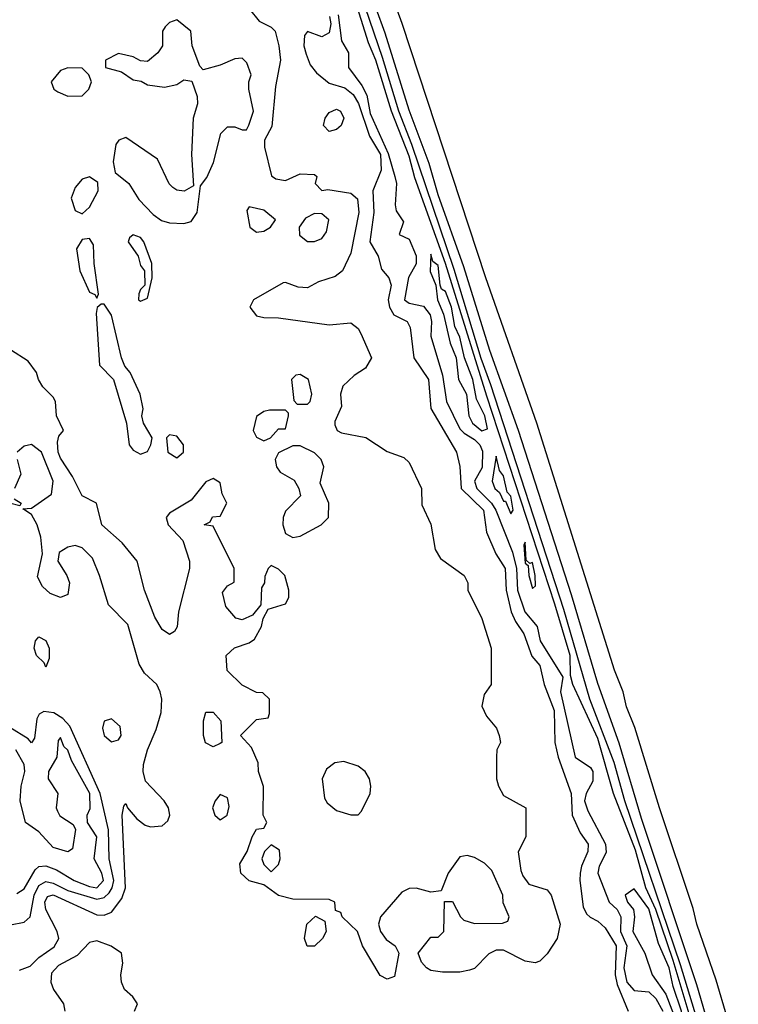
# Model space of a CAD drawing. Header units: inches. Extents: x 2789275 to 2951659, y 860290 to 1033804.
# Tile 245 of 256: x 2940458 to 2942437, y 944989 to 947702. Entities that reach past the tile are written whole.
import ezdxf

# ---------------------------------------------------------------- set-up
doc = ezdxf.new("R2010")
doc.units = ezdxf.units.IN
doc.header["$MEASUREMENT"] = 0
doc.layers.add('C9944', color=7, linetype='Continuous')

msp = doc.modelspace()

# ---------------------------------------------------------------- linework, layer by layer
at = {"layer": 'C9944', "color": 2}
for points, elevation in [([(2942389.9, 944729.9), (2942277.6, 945097.6), (2942123.9, 945550), (2942095, 945655), (2942027.9, 945830), (2941956.4, 946076.4), (2941755.5, 946695.5), (2941728.3, 946768.3), (2941653.8, 947013.8), (2941537.5, 947357.5), (2941501.7, 947450), (2941457.2, 947597.2), (2941349.9, 947910), (2941317.3, 948017.3), (2941220.8, 948290), (2941196.9, 948376.9), (2941032, 948872), (2940887.2, 949267.2), (2940823.2, 949490), (2940794.3, 949614.3), (2940721.2, 949861.2), (2940673.7, 950000)], 10), ([(2942390, 944813.2), (2942322.7, 945042.7), (2942170, 945501.2), (2942108.3, 945708.3), (2942050, 945873.2), (2941977, 946117), (2941831.2, 946570), (2941752.8, 946790), (2941681, 947021), (2941610, 947219.3), (2941585.7, 947305.7), (2941530, 947452.7), (2941464.4, 947664.4), (2941390, 947869.5), (2941342.8, 948022.8), (2941130, 948646.6), (2941046.4, 948906.4), (2940984, 949084), (2940950, 949164.5), (2940870, 949417.2), (2940747, 949867), (2940710, 949962.7), (2940698.7, 950000)], 6), ([(2942370, 944733.3), (2942257.3, 945110), (2942209.4, 945250), (2942181.9, 945310), (2942154, 945414), (2942093.5, 945570), (2942050, 945721.3), (2941981, 945870), (2941975, 945895), (2941973.3, 945950), (2941931.4, 946091.4), (2941744, 946664), (2941630.4, 947030), (2941545.6, 947265.6), (2941530, 947325.4), (2941481.4, 947450), (2941438.8, 947590), (2941417.9, 947637.9), (2941307.7, 947990)], 14), ([(2942436.9, 944850), (2942375.7, 945055.7), (2942322.6, 945210), (2942312.9, 945252.9), (2942219.7, 945530), (2942152, 945752), (2942128.7, 945808.7), (2942119.7, 945850), (2942095.4, 945910), (2941881.7, 946590), (2941741.7, 946990), (2941510.9, 947690.9), (2941438.9, 947890)], 2), ([(2941090.7, 947730.7), (2941117.3, 947697.3), (2941150, 947681), (2941161, 947670), (2941171, 947630), (2941176, 947590), (2941162, 947518), (2941152.3, 947407.7), (2941132, 947370), (2941132, 947350), (2941151, 947271), (2941162.8, 947262.8), (2941190, 947258.8), (2941230, 947277.3), (2941270, 947274.8), (2941276, 947270), (2941271.3, 947250), (2941290, 947231.3), (2941306, 947234), (2941370, 947223.8), (2941388.4, 947208.4), (2941391.5, 947170), (2941370, 947058), (2941346.8, 947010), (2941326.2, 946993.8), (2941280.9, 946979.1), (2941250, 946962.9), (2941224.5, 946964.5), (2941190, 946978), (2941183.6, 946976.4), (2941102, 946930), (2941091.3, 946910), (2941110, 946886), (2941130, 946881), (2941170, 946880.7), (2941310, 946860.7), (2941370, 946866.8), (2941390, 946851), (2941397.5, 946837.5), (2941426.8, 946770), (2941410, 946741.2), (2941378.5, 946721.5), (2941347.7, 946692.3), (2941341, 946670), (2941343.6, 946636.4), (2941325.4, 946594.6), (2941325.4, 946585.4), (2941332, 946570), (2941343.5, 946563.5), (2941410.6, 946550.6), (2941470, 946512), (2941515.3, 946495.3), (2941530, 946482), (2941564.7, 946410), (2941565.4, 946365.4), (2941590, 946312), (2941602, 946242), (2941617, 946217), (2941682, 946170), (2941692, 946150), (2941692, 946130), (2941730, 946052), (2941756, 945970), (2941756, 945870), (2941737.1, 945842.9), (2941730.6, 945810), (2941743, 945783), (2941771.3, 945750), (2941778, 945730), (2941782, 945710), (2941772, 945690), (2941771.3, 945670), (2941771, 945610), (2941776, 945590), (2941790, 945564.7), (2941852, 945530), (2941851.3, 945450), (2941830.6, 945409.4), (2941838, 945358), (2941843, 945343), (2941859.8, 945319.8), (2941910, 945304.7), (2941921, 945290), (2941946, 945210), (2941938, 945170), (2941910, 945128), (2941890, 945108), (2941876.9, 945103.1), (2941850, 945108), (2941790, 945138), (2941770, 945138), (2941750, 945128), (2941710, 945088), (2941696.9, 945083.1), (2941670, 945078), (2941622, 945078), (2941590, 945082), (2941578, 945090), (2941564.7, 945104.7), (2941555.3, 945130), (2941590, 945174), (2941610, 945174), (2941626, 945190), (2941627.3, 945272.7), (2941650, 945272), (2941672, 945230), (2941681, 945221), (2941710, 945211.3), (2941787.3, 945212.7), (2941802, 945218), (2941806, 945230), (2941788.9, 945268.9), (2941788.7, 945290), (2941757.6, 945357.6), (2941737.6, 945377.6), (2941710, 945393.2), (2941690, 945399), (2941670, 945395.3), (2941638, 945350), (2941618, 945302), (2941590, 945298), (2941550, 945308.7), (2941530, 945308), (2941510, 945298), (2941451.3, 945230), (2941446, 945210), (2941451, 945190), (2941467.3, 945167.3), (2941491.3, 945150), (2941502, 945130), (2941490, 945066), (2941470, 945058), (2941450, 945068), (2941402, 945150), (2941388, 945190), (2941346, 945230), (2941342, 945242), (2941327.3, 945247.3), (2941326, 945270), (2941310, 945278), (2941210, 945279), (2941170, 945289), (2941130, 945318), (2941090, 945329.3), (2941067, 945350), (2941064.1, 945375.9), (2941084, 945410), (2941098, 945450), (2941110, 945472), (2941130, 945474), (2941138, 945490), (2941128, 945510), (2941128.9, 945588.9), (2941115.3, 945630), (2941114.6, 945654.6), (2941096.4, 945696.4), (2941066, 945730), (2941110, 945774), (2941142, 945778), (2941146, 945790), (2941146, 945830), (2941127.3, 945847.3), (2941110, 945848), (2941070, 945868), (2941028.9, 945908.9), (2941026, 945950), (2941049.1, 945970.9), (2941090, 945984.7), (2941104.7, 945995.3), (2941124, 946030), (2941128, 946052), (2941142, 946078), (2941190, 946092), (2941199, 946110), (2941199, 946130), (2941188, 946170), (2941170, 946188), (2941150, 946198), (2941142, 946190), (2941132.7, 946167.3), (2941132, 946150), (2941123.6, 946136.4), (2941122, 946090), (2941098.8, 946061.2), (2941070, 946048.7), (2941052.9, 946052.9), (2941025.4, 946085.4), (2941016.4, 946123.6), (2941030, 946142), (2941048, 946152), (2941048.7, 946190), (2940990, 946306), (2940966, 946310), (2940982, 946318), (2940988.4, 946331.6), (2941010, 946334), (2941028, 946370), (2941015.3, 946395.3), (2941010, 946426), (2940990, 946438), (2940970, 946428), (2940930, 946378), (2940870, 946342), (2940861, 946330), (2940866.8, 946310), (2940906.7, 946266.7), (2940925.5, 946210), (2940924.9, 946190), (2940894.8, 946070), (2940890.9, 946029.1), (2940883.6, 946016.4), (2940870, 946008), (2940850, 946022), (2940830, 946055.3), (2940800.9, 946130), (2940781.2, 946210), (2940740.2, 946260.2), (2940684, 946310), (2940669.4, 946369.4), (2940629.5, 946390), (2940602.8, 946442.8), (2940570, 946493.2), (2940563.5, 946510), (2940562, 946538), (2940565.6, 946554.4), (2940578, 946570), (2940559.3, 946610), (2940556, 946650), (2940550, 946662), (2940521.2, 946690), (2940509.2, 946710), (2940504, 946730), (2940481.2, 946761.2), (2940432.5, 946792.5)], 6), ([(2941310.8, 947710), (2941315, 947690), (2941310, 947665.1), (2941290, 947654.3), (2941250, 947669.4), (2941242.2, 947657.8), (2941240.2, 947630), (2941246.4, 947606.4), (2941257.4, 947577.4), (2941275.1, 947555.1), (2941310, 947527), (2941353.5, 947513.5), (2941375.6, 947495.6), (2941390.6, 947470.6), (2941421, 947381), (2941451.2, 947330), (2941453.2, 947286.8), (2941430.3, 947229.7), (2941433.2, 947170), (2941422.3, 947090), (2941445.3, 947050), (2941454, 947014), (2941474.3, 946990), (2941480.9, 946970), (2941472.2, 946930), (2941475.8, 946910), (2941488.5, 946888.5), (2941524.9, 946870), (2941533.3, 946853.3), (2941543, 946770), (2941583.7, 946710), (2941590.2, 946630.2), (2941660.3, 946510), (2941670.3, 946470.3), (2941673.4, 946410), (2941735.2, 946350), (2941743.7, 946290), (2941768.7, 946230), (2941794.4, 946190), (2941797.1, 946130), (2941811.2, 946070), (2941823.4, 946043.4), (2941846.5, 946010), (2941868.2, 945948.2), (2941890, 945922.8), (2941902.3, 945870), (2941930, 945798.8), (2941931.6, 945710), (2941940.3, 945670), (2941976.2, 945570), (2941979.5, 945510), (2942001.5, 945461.5), (2942023.1, 945430), (2942022, 945410), (2942004.9, 945370), (2942001.7, 945350), (2942000.3, 945330), (2942010, 945258), (2942018.7, 945238.7), (2942028.7, 945228.7), (2942050, 945218), (2942070, 945199.3), (2942100.2, 945150), (2942097.6, 945070), (2942103.2, 945043.2), (2942133.4, 944970)], 10), ([(2941335.2, 947715.2), (2941343.7, 947643.7), (2941363, 947610), (2941362.8, 947570), (2941400.3, 947520.3), (2941413.9, 947493.9), (2941423, 947443), (2941472.6, 947332.6), (2941491, 947270), (2941495, 947250), (2941491.6, 947191.6), (2941494.7, 947174.7), (2941514.9, 947145.1), (2941502.8, 947110), (2941530, 947097.3), (2941550, 947050.8), (2941550, 947029), (2941528.7, 946991.3), (2941517.1, 946930), (2941530, 946920.3), (2941570, 946912.2), (2941588.2, 946888.2), (2941592.1, 946870), (2941590.2, 946830), (2941622.3, 946722.3), (2941633.4, 946650), (2941670, 946574.9), (2941682.1, 946562.1), (2941710, 946545.4), (2941724.7, 946530), (2941732.5, 946512.5), (2941731.7, 946468.3), (2941710.2, 946430), (2941716.8, 946410), (2941757.5, 946370), (2941769.4, 946350), (2941814.9, 946234.9), (2941826.3, 946190), (2941828.7, 946130), (2941849.3, 946070), (2941882.6, 946030), (2941891.3, 945990), (2941954, 945890), (2941947.3, 945850), (2941987.2, 945670), (2942030, 945641.6), (2942036.5, 945630), (2942036.5, 945603.5), (2942017.4, 945570), (2942013.4, 945550), (2942022.4, 945522.4), (2942071, 945430), (2942072.9, 945407.1), (2942053.7, 945370), (2942050.3, 945350), (2942080.9, 945270), (2942103.1, 945250), (2942113.6, 945230), (2942112.4, 945190), (2942130.2, 945150), (2942121.2, 945090), (2942130, 945050.4), (2942150, 945027), (2942190, 945023.7), (2942210, 945005.3), (2942229.1, 944970)], 14), ([(2940456.6, 945083.4), (2940486, 945094), (2940510, 945118), (2940552.3, 945147.7), (2940565.2, 945170), (2940560.9, 945190), (2940529.8, 945250), (2940527.1, 945270), (2940534.2, 945285.8), (2940550, 945291), (2940670, 945235.8), (2940690, 945234.9), (2940710, 945242.8), (2940739.3, 945280.7), (2940748.6, 945310), (2940739.5, 945510), (2940744.7, 945535.3), (2940750, 945542), (2940754.8, 945530), (2940779.9, 945499.9), (2940803, 945483), (2940818.3, 945478.3), (2940850, 945480.3), (2940865.3, 945494.7), (2940870.8, 945510), (2940867.4, 945530), (2940855.9, 945550), (2940803.8, 945603.8), (2940797.6, 945630), (2940798.4, 945650), (2940809.3, 945690), (2940833.8, 945746.2), (2940847.2, 945792.8), (2940849.5, 945830), (2940844.5, 945850), (2940835.1, 945870), (2940801.5, 945901.5), (2940786.5, 945926.5), (2940755.7, 946035.7), (2940702.4, 946090), (2940677.7, 946170), (2940657.7, 946217.7), (2940630, 946246.2), (2940610, 946252.6), (2940590, 946248.6), (2940566.6, 946233.4), (2940562.6, 946210), (2940587.6, 946170), (2940594.7, 946150), (2940590, 946118), (2940570.4, 946109.6), (2940541.1, 946121.1), (2940520.5, 946140.5), (2940506.3, 946166.3), (2940520.7, 946230), (2940516.2, 946276.2), (2940506, 946310), (2940490, 946338), (2940466, 946354), (2940490, 946356), (2940545.2, 946394.8), (2940549.4, 946430.6), (2940517.6, 946510), (2940490, 946531.1), (2940470, 946526.6), (2940450.4, 946510)], 10), ([(2940450.3, 946490), (2940460.3, 946450), (2940443, 946410)], 10), ([(2940442, 946382), (2940462, 946370), (2940458, 946362), (2940429.3, 946369.3)], 10), ([(2940432.3, 945207.7), (2940470, 945215.5), (2940486.6, 945230), (2940497.3, 945290), (2940510, 945316.1), (2940530, 945327.5), (2940550, 945323.2), (2940590, 945302.8), (2940670, 945278.3), (2940690, 945283.2), (2940703.9, 945296.1), (2940712.7, 945310), (2940716.7, 945330), (2940704, 945390), (2940701.8, 945470), (2940679.1, 945570), (2940595.3, 945755.3), (2940576.5, 945776.5), (2940551.9, 945791.9), (2940524.3, 945795.7), (2940511.3, 945788.7), (2940504.6, 945775.4), (2940498, 945722), (2940490, 945709.5), (2940480.7, 945720.7), (2940430, 945751.2)], 14), ([(2940450, 945294.3), (2940470, 945307), (2940500.2, 945359.8), (2940510, 945368.8), (2940530, 945370.5), (2940559.2, 945359.2), (2940607.7, 945330), (2940650, 945314), (2940670, 945310.3), (2940688.4, 945330), (2940683.5, 945350), (2940662.4, 945390), (2940669.6, 945450), (2940644, 945490), (2940643.7, 945510), (2940651.7, 945528.3), (2940650.6, 945570), (2940600.7, 945660.7), (2940590, 945689.3), (2940578.9, 945698.9), (2940570, 945724), (2940563.8, 945716.2), (2940560.3, 945670), (2940537, 945630), (2940536.4, 945610), (2940563, 945570), (2940558, 945530), (2940561.3, 945521.3), (2940568.5, 945508.5), (2940604.5, 945484.5), (2940610.9, 945470.9), (2940602.8, 945417.2), (2940590, 945409.3), (2940550, 945420.9), (2940510, 945464.5), (2940473.2, 945490), (2940459.3, 945550), (2940461.3, 945590), (2940471.3, 945630), (2940469.7, 945650), (2940447.1, 945690)], 18), ([(2940774, 944970), (2940782, 944990), (2940769.2, 945010), (2940746, 945030), (2940738, 945050), (2940736, 945070), (2940742, 945102), (2940738, 945130), (2940709.1, 945149.1), (2940670, 945164), (2940650, 945159), (2940616.1, 945123.9), (2940564.1, 945095.9), (2940545.5, 945074.5), (2940543, 945050), (2940550.4, 945030), (2940578.4, 944990), (2940582, 944970)], 10)]:
    msp.add_lwpolyline(points, dxfattribs=dict(at, elevation=elevation))
for points, elevation in [([(2940890, 947701.2), (2940870, 947694), (2940858, 947682), (2940851, 947670), (2940851.3, 947630), (2940838, 947610), (2940810, 947586), (2940790, 947588), (2940770, 947599), (2940730, 947608.7), (2940694, 947590), (2940694, 947570), (2940738, 947558), (2940770, 947536), (2940792, 947532), (2940810, 947522), (2940856, 947516), (2940890, 947522.8), (2940910, 947536), (2940932, 947532), (2940946.8, 947490), (2940947.3, 947470), (2940935.5, 947430), (2940930.4, 947330), (2940936, 947244), (2940910.6, 947229.4), (2940890, 947232.3), (2940879.6, 947239.6), (2940869.6, 947249.6), (2940837.2, 947317.2), (2940750, 947377.2), (2940730.6, 947369.4), (2940722, 947358), (2940714.8, 947310), (2940720.7, 947280.7), (2940758, 947250), (2940785.8, 947205.8), (2940825.3, 947165.3), (2940848.5, 947148.5), (2940870, 947142), (2940910, 947140.5), (2940930, 947145.5), (2940946.6, 947170), (2940956, 947244), (2940973.4, 947266.6), (2940991.8, 947308.2), (2941011.8, 947388.2), (2941030, 947406.8), (2941050, 947406.8), (2941070, 947398), (2941082, 947398), (2941089, 947411), (2941101.2, 947450), (2941088.7, 947510), (2941088.7, 947530), (2941095.3, 947550), (2941083.1, 947583.1), (2941070, 947595.3), (2941050, 947594), (2941010, 947576), (2940963.1, 947563.1), (2940954, 947574), (2940932.7, 947630), (2940929, 947670)], 6), ([(2940590, 947568.7), (2940570, 947562), (2940544.7, 947530), (2940552, 947510), (2940562.8, 947502.8), (2940590, 947491.3), (2940630, 947492), (2940648, 947510), (2940655.3, 947530), (2940648, 947550), (2940630, 947568)], 6), ([(2941310, 947394), (2941294, 947410), (2941299.3, 947430), (2941310, 947446), (2941330, 947454.9), (2941341, 947450), (2941350.5, 947430), (2941342.8, 947410), (2941330, 947399.3)], 6), ([(2940650, 947268.7), (2940630, 947262), (2940610, 947239), (2940599.1, 947210), (2940610, 947176), (2940630, 947166.8), (2940650, 947184.7), (2940674, 947230), (2940673.2, 947253.2)], 6), ([(2941090, 947186), (2941083.6, 947176.4), (2941091.3, 947130), (2941110, 947116), (2941130, 947118.8), (2941148.7, 947130), (2941162, 947150), (2941130, 947177.2)], 6), ([(2941270, 947167.3), (2941245.1, 947154.9), (2941227.3, 947130), (2941228.1, 947108.1), (2941250, 947090.6), (2941270, 947090.5), (2941290, 947099.1), (2941302.7, 947117.3), (2941309.4, 947150), (2941290, 947167)], 6), ([(2940650, 947099), (2940630, 947096), (2940614, 947070), (2940623, 947010), (2940650, 946951.3), (2940664.7, 946944.7), (2940670, 946934), (2940674.6, 946945.4), (2940662.7, 947030), (2940661.2, 947081.2)], 6), ([(2940770, 947108.7), (2940759.6, 947100.4), (2940756, 947090), (2940784, 947050), (2940790, 947024.7), (2940801, 947010), (2940802, 946970), (2940790, 946958), (2940786, 946946), (2940784.7, 946930), (2940790, 946926), (2940810, 946934), (2940822, 946990), (2940821.2, 947030), (2940799.3, 947090), (2940790, 947101.2)], 6), ([(2941590, 947056), (2941587.8, 947007.8), (2941604.2, 946970), (2941608.3, 946930), (2941624.7, 946890), (2941643.1, 946810), (2941659.6, 946770), (2941666.3, 946710), (2941688, 946670), (2941694.6, 946610), (2941704.9, 946590), (2941730, 946569), (2941745.6, 946574.4), (2941738.3, 946610), (2941716, 946656), (2941705.4, 946710), (2941683, 946770), (2941670, 946826.6), (2941656.2, 946856.2), (2941647.1, 946910), (2941630, 946953), (2941619.5, 946959.5), (2941615.4, 946970), (2941610, 947024.5), (2941595.6, 947035.6)], 18), ([(2940690, 946918), (2940682, 946918), (2940671.3, 946908.7), (2940668, 946892), (2940677.3, 946750), (2940716, 946710), (2940751.3, 946590), (2940758.8, 946530), (2940770, 946516), (2940790, 946504.7), (2940810, 946512), (2940819, 946530), (2940822, 946550), (2940799, 946590), (2940794, 946610), (2940797.2, 946630), (2940789.2, 946670), (2940762, 946730), (2940746.8, 946746.8), (2940738, 946770), (2940710, 946888)], 6), ([(2941230, 946724), (2941218, 946722), (2941206, 946710), (2941212.7, 946652.7), (2941222, 946642), (2941250, 946642), (2941258, 946650), (2941262, 946670), (2941253.2, 946710)], 6), ([(2941190, 946626), (2941146, 946626), (2941130, 946622), (2941110, 946608), (2941100.7, 946570), (2941110, 946551.3), (2941130, 946541), (2941148, 946550), (2941170, 946574), (2941190, 946574), (2941198, 946610), (2941198, 946618)], 6), ([(2940870, 946558), (2940862, 946550), (2940866, 946510), (2940890, 946494.8), (2940909, 946510), (2940909, 946530), (2940890, 946554)], 6), ([(2941230, 946528), (2941210, 946528), (2941170, 946508), (2941161, 946490), (2941164.7, 946470), (2941175.3, 946455.3), (2941213.4, 946433.4), (2941226, 946410), (2941231.3, 946390), (2941190, 946348), (2941182.8, 946330), (2941182, 946310), (2941190, 946286), (2941210, 946274.8), (2941230, 946278.8), (2941288, 946310), (2941308, 946330), (2941309, 946370), (2941285.2, 946425.2), (2941295.3, 946470), (2941288, 946490), (2941270, 946508)], 6), ([(2941770, 946499), (2941759.3, 946430), (2941766, 946410), (2941779.1, 946399.1), (2941790, 946375.5), (2941795.2, 946375.2), (2941810, 946340.5), (2941816.9, 946350), (2941810, 946389.2), (2941800, 946400), (2941790, 946445.2), (2941779.5, 946459.5)], 18), ([(2941850, 946262), (2941845.8, 946254.2), (2941850, 946204.7), (2941858, 946198), (2941859.5, 946170), (2941870, 946134.8), (2941878, 946142), (2941877.6, 946170), (2941870, 946206), (2941863.1, 946203.1), (2941852.7, 946212.7)], 18), ([(2940530, 945918), (2940525.2, 945930), (2940504.2, 945950), (2940497, 945970), (2940501.2, 945990), (2940510, 946001), (2940530, 945991.3), (2940539.1, 945970), (2940538.5, 945941.5)], 10), ([(2940990, 945698), (2940969.3, 945709.3), (2940964, 945730), (2940964, 945770), (2940970, 945794), (2940990, 945794), (2941012, 945770), (2941014, 945710), (2941010, 945708)], 6), ([(2940710, 945775.1), (2940690.6, 945769.4), (2940686, 945750), (2940690.4, 945730), (2940710, 945712.4), (2940730, 945718), (2940737.4, 945730), (2940734.7, 945754.7)], 14), ([(2941350, 945658.4), (2941326, 945654), (2941303, 945637), (2941290.7, 945610), (2941297.1, 945557.1), (2941304.4, 945544.4), (2941330, 945522.8), (2941370, 945510.8), (2941390, 945511.3), (2941399.3, 945520.7), (2941422.7, 945570), (2941425.1, 945590), (2941420.7, 945610), (2941409.4, 945630), (2941390, 945645.1)], 6), ([(2941010, 945567), (2940996.4, 945550), (2940988.4, 945530), (2940994.9, 945510), (2941010, 945497.6), (2941029.4, 945510), (2941034.3, 945534.3), (2941030, 945558)], 10), ([(2941150, 945428), (2941132, 945410), (2941124.7, 945390), (2941130, 945374), (2941150, 945354), (2941170, 945374), (2941175.3, 945390), (2941173.6, 945413.6)], 6), ([(2942150, 945307), (2942124.9, 945290), (2942132, 945270), (2942148.4, 945250), (2942151.3, 945230), (2942146.2, 945190), (2942179.5, 945130), (2942199.7, 945070), (2942236.9, 945016.9), (2942270, 944930.5), (2942284.5, 944924.5), (2942290, 944896), (2942290, 944937.2), (2942283.3, 944943.3), (2942280.3, 944970), (2942257.7, 945037.7), (2942246.6, 945090), (2942216.6, 945156.6), (2942190, 945251.9)], 18), ([(2941270, 945149), (2941249.3, 945149.3), (2941242, 945170), (2941248.7, 945210), (2941272, 945232), (2941298, 945218), (2941302, 945190), (2941291.3, 945170)], 6)]:
    msp.add_lwpolyline(points, close=True, dxfattribs=dict(at, elevation=elevation))

doc.saveas('drawing.dxf')
